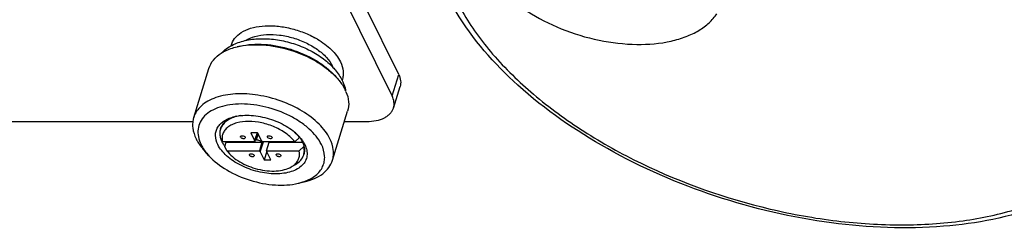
# Model space of a CAD drawing. Header units: millimetres. Extents: x 10 to 584, y 4 to 410.
# Tile 50 of 57: x 492.22 to 506.58, y 264.81 to 267.87. Entities that reach past the tile are written whole.
import ezdxf

# ---------------------------------------------------------------- set-up
doc = ezdxf.new("R2010")
doc.units = ezdxf.units.MM
doc.header["$LTSCALE"] = 32.67
doc.layers.get('0').update_dxf_attribs({"linetype": 'CONTINUOUS'})

msp = doc.modelspace()

# ---------------------------------------------------------------- linework, layer by layer
at = {"color": 7, "linetype": 'Continuous'}
for p, q in [((497.6468, 266.756), (496.9373, 268.2019)), ((495.4304, 267.4826), (495.3877, 267.4725)), ((494.7537, 266.4406), (494.9751, 267.1569)), ((496.8065, 267.0574), (496.8361, 267.0249)), ((497.6468, 266.756), (497.7436, 267.0693)), ((497.6674, 266.5788), (497.7642, 266.8922)), ((496.7773, 265.8153), (496.9987, 266.5315)), ((480.8342, 266.383), (494.7412, 266.383)), ((496.9528, 266.383), (497.2772, 266.383)), ((495.142, 266.1478), (495.169, 266.093)), ((495.6841, 266.2178), (495.5866, 266.2178)), ((495.5866, 266.2178), (495.6431, 266.1026)), ((495.6787, 266.2178), (495.6431, 266.1026)), ((495.647, 266.0861), (495.6855, 266.2106)), ((495.655, 266.1118), (495.665, 266.1118)), ((495.6925, 266.201), (495.665, 266.1118)), ((495.7407, 266.1026), (495.6841, 266.2178)), ((495.6864, 266.2103), (495.6869, 266.2121)), ((496.2275, 266.0861), (496.2961, 266.1478)), ((496.2961, 266.1478), (496.2975, 266.1523)), ((495.169, 266.093), (495.1724, 266.0861)), ((495.647, 266.0861), (495.1724, 266.0861)), ((495.2066, 266.0161), (495.226, 266.0789)), ((495.2371, 265.9545), (495.2066, 266.0161)), ((495.226, 266.0789), (495.7501, 266.0789)), ((495.7501, 266.0789), (495.7116, 265.9545)), ((495.7239, 265.938), (495.7697, 266.0861)), ((496.2275, 266.0861), (495.7529, 266.0861)), ((495.8175, 265.9545), (495.856, 266.0789)), ((495.8551, 266.0762), (495.8502, 266.0861)), ((495.856, 266.0789), (496.3415, 266.0789)), ((496.3607, 266.0161), (496.2921, 265.9545)), ((496.3621, 266.0206), (496.3607, 266.0161)), ((494.9756, 265.8823), (494.9163, 265.9472)), ((495.2371, 265.9545), (495.7116, 265.9545)), ((495.7239, 265.938), (495.7804, 265.8228)), ((495.8185, 265.946), (495.7804, 265.8228)), ((495.7804, 265.8228), (495.878, 265.8228)), ((495.8175, 265.9545), (496.2921, 265.9545)), ((495.878, 265.8228), (495.8214, 265.938)), ((496.1773, 265.7188), (496.2368, 265.7531)), ((496.2792, 265.4795), (496.3647, 265.4996))]:
    msp.add_line(p, q, dxfattribs=at)
at = {"color": 3, "linetype": 'Continuous'}
msp.add_line((497.7436, 267.0693), (497.256, 268.0629), dxfattribs=at)
at = {"color": 7, "linetype": 'Continuous'}
for centre, radius, start, end in [((495.9003, 266.474), 1.2904, 59.37753, 61.26562), ((496.0627, 266.4958), 0.9899, 44.0583, 44.23761), ((496.4067, 267.0097), 0.4126, 22.98382, 26.15783), ((496.4311, 266.5834), 0.5918, 23.30186, 26.15422), ((496.4282, 266.7233), 0.5545, 12.38712, 12.77117), ((496.4372, 266.7252), 0.5452, 9.74215, 12.3933), ((495.5132, 265.946), 0.5312, 105.45357, 107.79986), ((495.4091, 266.212), 0.2747, 192.63975, 193.51141), ((495.8706, 265.8348), 0.532, 37.85879, 40.28024), ((495.8896, 265.8464), 0.506, 36.85679, 38.14594), ((495.895, 265.8539), 0.5011, 36.54995, 37.84766), ((495.8281, 265.7386), 0.6284, 41.37996, 42.42352), ((495.9, 265.8542), 0.493, 36.54564, 36.85255), ((495.9037, 265.8604), 0.4902, 36.21545, 36.54565), ((495.8372, 265.7466), 0.6162, 41.14613, 41.37732), ((495.5034, 266.3767), 0.7228, 215.53325, 216.17534), ((495.4997, 266.2495), 0.3701, 206.13885, 206.52649), ((495.6152, 266.3674), 0.4845, 215.493, 216.54797), ((495.6902, 266.0181), 0.0853, 45.45591, 49.23388), ((496.12, 266.1919), 0.7297, 289.47945, 289.65083)]:
    msp.add_arc(centre, radius, start, end, dxfattribs=at)
for points, knots in [([(498.9699, 268.6636), (499.0338, 268.5332), (499.2282, 268.2784), (499.6242, 267.9672), (500.1147, 267.7184), (500.6561, 267.5546), (501.1997, 267.4901), (501.6306, 267.5254), (501.9308, 267.6132), (502.1187, 267.7021), (502.2731, 267.8147), (502.3532, 267.9073), (502.3851, 267.956)], [0, 0, 0, 0, 0.1108611, 0.24002, 0.3819798, 0.5282919, 0.6696349, 0.7976877, 0.8550601, 0.9075882, 0.9555962, 1, 1, 1, 1]), ([(508.7602, 266.6998), (508.7071, 266.5279), (508.5484, 266.1915), (508.1763, 265.7582), (507.6866, 265.4022), (506.8686, 265.0231), (505.6298, 264.7877), (504.0148, 264.8531), (502.3525, 265.2419), (500.7976, 265.9183), (499.4943, 266.8192), (498.8211, 267.5826), (498.5814, 267.9835)], [0, 0, 0, 0, 0.0454141, 0.0925153, 0.1427359, 0.1970621, 0.3189847, 0.4565814, 0.6025824, 0.7474955, 0.8820999, 1, 1, 1, 1]), ([(498.673, 267.9836), (498.7987, 267.7642), (499.115, 267.3314), (499.716, 266.7478), (500.4475, 266.2144), (501.5757, 265.5879), (502.8277, 265.1465), (504.12, 264.9134), (505.0643, 264.853), (505.9527, 264.9087), (506.7552, 265.079), (507.445, 265.3596), (507.9985, 265.7447), (508.3924, 266.2269), (508.6013, 266.7896), (508.6118, 267.401), (508.4971, 267.8001), (508.4155, 267.9971)], [0, 0, 0, 0, 0.0587134, 0.1235842, 0.1938787, 0.2683201, 0.4227289, 0.4992461, 0.5728248, 0.6419104, 0.7053368, 0.7625272, 0.8137446, 0.8603531, 0.9048756, 0.9504815, 1, 1, 1, 1]), ([(495.2993, 267.487), (495.3087, 267.5255), (495.3468, 267.6024), (495.4497, 267.6903), (495.589, 267.7502), (495.7568, 267.7809), (495.9444, 267.7815), (496.1415, 267.7521), (496.3369, 267.6943), (496.4614, 267.6379), (496.5206, 267.6055)], [0, 0, 0, 0, 0.0869115, 0.1820162, 0.2912771, 0.4160126, 0.554091, 0.7011999, 0.8518192, 1, 1, 1, 1]), ([(495.1564, 267.3796), (495.201, 267.4256), (495.3102, 267.5037), (495.5043, 267.5716), (495.7207, 267.5973), (495.9498, 267.5837), (496.1813, 267.5333), (496.4034, 267.449), (496.6042, 267.335), (496.721, 267.2387), (496.7719, 267.1864)], [0, 0, 0, 0, 0.108606, 0.2229146, 0.3453131, 0.4753975, 0.6102044, 0.7453552, 0.8763702, 1, 1, 1, 1]), ([(495.511, 267.5651), (495.5526, 267.5918), (495.653, 267.6328), (495.8225, 267.6571), (496.011, 267.6483), (496.2053, 267.6068), (496.3917, 267.5358), (496.557, 267.4402), (496.6895, 267.3268), (496.7547, 267.2372), (496.777, 267.1916)], [0, 0, 0, 0, 0.1034426, 0.2231274, 0.3559693, 0.4962939, 0.6372022, 0.7717055, 0.893844, 1, 1, 1, 1]), ([(496.5576, 267.5844), (496.6314, 267.5407), (496.7606, 267.4461), (496.8615, 267.3188), (496.8936, 267.2533)], [0, 0, 0, 0, 0.5403645, 1, 1, 1, 1]), ([(495.1564, 267.3795), (495.1729, 267.3899), (495.2455, 267.4309), (495.3255, 267.4579), (495.3877, 267.4725)], [0, 0, 0, 0, 0.2334631, 1, 1, 1, 1]), ([(495.3877, 267.4725), (495.4458, 267.4862), (495.5696, 267.5038), (495.8326, 267.5032), (496.1704, 267.438), (496.486, 267.3013), (496.7035, 267.1534), (496.7958, 267.069), (496.8361, 267.0249)], [0, 0, 0, 0, 0.1138217, 0.2370235, 0.5000004, 0.762977, 0.8861787, 1, 1, 1, 1]), ([(495.4304, 267.4826), (495.4857, 267.4956), (495.6033, 267.5123), (495.8532, 267.5117), (496.174, 267.4498), (496.4739, 267.3199), (496.6805, 267.1794), (496.7682, 267.0993), (496.8065, 267.0574)], [0, 0, 0, 0, 0.1138217, 0.2370235, 0.5000004, 0.762977, 0.8861787, 1, 1, 1, 1]), ([(494.9751, 267.1569), (494.9888, 267.2012), (495.0373, 267.2888), (495.1135, 267.3523), (495.1564, 267.3795)], [0, 0, 0, 0, 0.4774662, 1, 1, 1, 1]), ([(496.8936, 267.2533), (496.9147, 267.2103), (496.9367, 267.1416), (496.9354, 267.0497), (496.9248, 267.0071), (496.9172, 266.9871)], [0, 0, 0, 0, 0.5246494, 0.7653507, 1, 1, 1, 1]), ([(496.7741, 267.1842), (496.7892, 267.1686), (496.8459, 267.106), (496.8938, 267.0352), (496.9214, 266.979)], [0, 0, 0, 0, 0.2580126, 1, 1, 1, 1]), ([(496.8361, 267.0249), (496.8493, 267.0105), (496.8973, 266.9548), (496.9384, 266.8928), (496.9623, 266.8442)], [0, 0, 0, 0, 0.2650823, 1, 1, 1, 1]), ([(496.9214, 266.979), (496.9266, 266.9683), (496.9463, 266.9254), (496.9612, 266.8803), (496.969, 266.8459)], [0, 0, 0, 0, 0.2529858, 1, 1, 1, 1]), ([(496.9746, 266.8174), (496.9947, 266.7708), (497.0217, 266.6755), (497.0124, 266.5759), (496.9987, 266.5315)], [0, 0, 0, 0, 0.5225375, 1, 1, 1, 1]), ([(496.7409, 266.1279), (496.7019, 266.2075), (496.5807, 266.3622), (496.3338, 266.5471), (496.0298, 266.69), (495.6991, 266.7759), (495.3753, 266.7965), (495.1262, 266.7554), (494.9625, 266.6841), (494.8662, 266.6172), (494.794, 266.536), (494.7637, 266.4727), (494.7537, 266.4406)], [0, 0, 0, 0, 0.1137562, 0.2471372, 0.3933412, 0.5422812, 0.6832496, 0.8074182, 0.8618929, 0.9113661, 0.9568208, 1, 1, 1, 1]), ([(497.6674, 266.5788), (497.6716, 266.5924), (497.6771, 266.621), (497.6758, 266.6821), (497.6608, 266.7274), (497.6468, 266.756)], [0, 0, 0, 0, 0.2341407, 0.4753748, 1, 1, 1, 1]), ([(496.6178, 266.045), (496.5754, 266.1312), (496.4743, 266.2505), (496.3074, 266.3792), (496.1007, 266.4994), (495.8137, 266.6044), (495.5142, 266.645), (495.2876, 266.6307), (495.139, 266.5982), (495.0123, 266.5445), (494.9121, 266.4707), (494.8434, 266.3782), (494.8111, 266.271), (494.8173, 266.1557), (494.8441, 266.0816), (494.862, 266.045)], [0, 0, 0, 0, 0.1205459, 0.1902039, 0.2644609, 0.4194918, 0.5703946, 0.6398316, 0.7033552, 0.7603774, 0.8112667, 0.8576399, 0.9023694, 0.9488781, 1, 1, 1, 1]), ([(497.2772, 266.383), (497.3242, 266.383), (497.4125, 266.3904), (497.5154, 266.4228), (497.5814, 266.4621), (497.6204, 266.4961), (497.6499, 266.535), (497.6629, 266.5641), (497.6674, 266.5788)], [0, 0, 0, 0, 0.3031359, 0.5686774, 0.6870881, 0.79692, 0.900234, 1, 1, 1, 1]), ([(494.7537, 266.4406), (494.7463, 266.4166), (494.7366, 266.3661), (494.7389, 266.2584), (494.7654, 266.1784), (494.7901, 266.1279)], [0, 0, 0, 0, 0.2341444, 0.4753658, 1, 1, 1, 1]), ([(495.1059, 266.045), (495.0857, 266.0862), (495.0661, 266.1534), (495.0772, 266.2415), (495.1027, 266.3007), (495.1446, 266.3528), (495.2013, 266.3966), (495.2711, 266.4311), (495.323, 266.4469), (495.3504, 266.4534)], [0, 0, 0, 0, 0.2452906, 0.3576198, 0.4692543, 0.5857107, 0.711437, 0.8491816, 1, 1, 1, 1]), ([(495.352, 266.4481), (495.3263, 266.4399), (495.2783, 266.4206), (495.2163, 266.3798), (495.1698, 266.3294), (495.1505, 266.2897), (495.1443, 266.2696)], [0, 0, 0, 0, 0.2847665, 0.5422444, 0.7774826, 1, 1, 1, 1]), ([(495.1456, 266.2741), (495.1518, 266.294), (495.171, 266.3334), (495.2168, 266.3835), (495.2781, 266.4242), (495.3254, 266.4436), (495.3508, 266.4517)], [0, 0, 0, 0, 0.2228303, 0.4582127, 0.7155816, 1, 1, 1, 1]), ([(495.3504, 266.4534), (495.4289, 266.4719), (495.6019, 266.4806), (495.8592, 266.4309), (496.0996, 266.3268), (496.2375, 266.222), (496.2919, 266.1625)], [0, 0, 0, 0, 0.2366944, 0.5000012, 0.7633095, 1, 1, 1, 1]), ([(495.441, 266.4685), (495.4332, 266.4673), (495.4032, 266.4621), (495.3735, 266.4549), (495.352, 266.4481)], [0, 0, 0, 0, 0.2584786, 1, 1, 1, 1]), ([(495.1443, 266.2696), (495.1385, 266.2511), (495.1322, 266.2114), (495.1366, 266.1716), (495.141, 266.1519)], [0, 0, 0, 0, 0.4881113, 1, 1, 1, 1]), ([(496.2275, 266.0861), (496.1932, 266.131), (496.1032, 266.2137), (495.9386, 266.3058), (495.7512, 266.3666), (495.5619, 266.3893), (495.4129, 266.3736), (495.3126, 266.3376), (495.2527, 266.302), (495.2067, 266.2573), (495.1768, 266.2046), (495.1645, 266.1459), (495.1682, 266.1059), (495.1724, 266.0861)], [0, 0, 0, 0, 0.1287344, 0.2747524, 0.4277096, 0.5754779, 0.7072452, 0.7651599, 0.8175156, 0.8651381, 0.9097589, 0.9538422, 1, 1, 1, 1]), ([(494.7901, 266.1279), (494.7978, 266.1124), (494.833, 266.0477), (494.8783, 265.9887), (494.9163, 265.9472)], [0, 0, 0, 0, 0.2354967, 1, 1, 1, 1]), ([(495.1675, 266.0865), (495.1655, 266.0905), (495.1579, 266.1066), (495.1516, 266.1233), (495.1478, 266.1359)], [0, 0, 0, 0, 0.2569145, 1, 1, 1, 1]), ([(495.4401, 266.152), (495.4396, 266.1528), (495.4383, 266.1561), (495.4381, 266.1599), (495.4389, 266.1624)], [0, 0, 0, 0, 0.2737276, 1, 1, 1, 1]), ([(495.4389, 266.1624), (495.44, 266.1661), (495.4475, 266.1729), (495.4567, 266.1739), (495.4618, 266.1739)], [0, 0, 0, 0, 0.4264821, 1, 1, 1, 1]), ([(495.5063, 266.1416), (495.5049, 266.1369), (495.4971, 266.1314), (495.4856, 266.1297), (495.4748, 266.1304), (495.4638, 266.1333), (495.4511, 266.1392), (495.4429, 266.1463), (495.4401, 266.152)], [0, 0, 0, 0, 0.1876036, 0.3128906, 0.4551312, 0.6054205, 0.7529449, 1, 1, 1, 1]), ([(495.4618, 266.1739), (495.4708, 266.1739), (495.4873, 266.1697), (495.5017, 266.1589), (495.5051, 266.152)], [0, 0, 0, 0, 0.5380142, 1, 1, 1, 1]), ([(495.5051, 266.152), (495.5055, 266.1511), (495.5069, 266.1478), (495.5071, 266.144), (495.5063, 266.1416)], [0, 0, 0, 0, 0.2735204, 1, 1, 1, 1]), ([(495.647, 266.0861), (495.6471, 266.0875), (495.6468, 266.0932), (495.645, 266.0987), (495.6431, 266.1026)], [0, 0, 0, 0, 0.2358331, 1, 1, 1, 1]), ([(495.7337, 266.0917), (495.7287, 266.0949), (495.7074, 266.1062), (495.683, 266.1118), (495.665, 266.1118)], [0, 0, 0, 0, 0.2480969, 1, 1, 1, 1]), ([(495.7407, 266.1026), (495.7414, 266.1012), (495.7447, 266.0952), (495.7492, 266.0898), (495.7529, 266.0861)], [0, 0, 0, 0, 0.2327063, 1, 1, 1, 1]), ([(495.8302, 266.152), (495.8298, 266.1528), (495.8285, 266.1561), (495.8283, 266.1599), (495.829, 266.1624)], [0, 0, 0, 0, 0.2737276, 1, 1, 1, 1]), ([(495.829, 266.1624), (495.8302, 266.1661), (495.8376, 266.1729), (495.8468, 266.1739), (495.852, 266.1739)], [0, 0, 0, 0, 0.4264821, 1, 1, 1, 1]), ([(495.8735, 266.13), (495.8645, 266.13), (495.848, 266.1342), (495.8336, 266.1451), (495.8302, 266.152)], [0, 0, 0, 0, 0.5380142, 1, 1, 1, 1]), ([(495.852, 266.1739), (495.861, 266.1739), (495.8775, 266.1697), (495.8919, 266.1589), (495.8953, 266.152)], [0, 0, 0, 0, 0.5380142, 1, 1, 1, 1]), ([(495.8965, 266.1416), (495.8953, 266.1379), (495.8879, 266.1311), (495.8787, 266.13), (495.8735, 266.13)], [0, 0, 0, 0, 0.4264821, 1, 1, 1, 1]), ([(495.8953, 266.152), (495.8957, 266.1511), (495.897, 266.1478), (495.8972, 266.144), (495.8965, 266.1416)], [0, 0, 0, 0, 0.2737276, 1, 1, 1, 1]), ([(496.2876, 266.1589), (496.283, 266.1648), (496.2636, 266.1884), (496.2423, 266.2105), (496.2253, 266.2263)], [0, 0, 0, 0, 0.2414798, 1, 1, 1, 1]), ([(496.2991, 266.15), (496.3029, 266.1448), (496.3172, 266.1245), (496.3298, 266.103), (496.338, 266.0865)], [0, 0, 0, 0, 0.2589653, 1, 1, 1, 1]), ([(496.3012, 266.1521), (496.3054, 266.1472), (496.3216, 266.1282), (496.3365, 266.108), (496.3467, 266.0925)], [0, 0, 0, 0, 0.2573723, 1, 1, 1, 1]), ([(496.7773, 265.8153), (496.7847, 265.8392), (496.7944, 265.8897), (496.7921, 265.9975), (496.7657, 266.0775), (496.7409, 266.1279)], [0, 0, 0, 0, 0.2341444, 0.4753658, 1, 1, 1, 1]), ([(494.862, 266.045), (494.8657, 266.0375), (494.8815, 266.007), (494.9001, 265.9778), (494.9152, 265.9566)], [0, 0, 0, 0, 0.2418339, 1, 1, 1, 1]), ([(496.3739, 266.045), (496.3869, 266.0186), (496.4063, 265.965), (496.4107, 265.8818), (496.3874, 265.8043), (496.3377, 265.7375), (496.2654, 265.6842), (496.1739, 265.6454), (496.0665, 265.6219), (495.9029, 265.6116), (495.6866, 265.641), (495.4793, 265.7168), (495.33, 265.8036), (495.2095, 265.8965), (495.1365, 265.9827), (495.1059, 266.045)], [0, 0, 0, 0, 0.0511216, 0.0976298, 0.1423593, 0.1887327, 0.2396225, 0.2966457, 0.3601698, 0.4296066, 0.5805086, 0.7355389, 0.8097952, 0.8794533, 1, 1, 1, 1]), ([(495.208, 266.0206), (495.2041, 266.0258), (495.1897, 266.0461), (495.1768, 266.0677), (495.1686, 266.0842)], [0, 0, 0, 0, 0.2589493, 1, 1, 1, 1]), ([(496.338, 266.0865), (496.3406, 266.081), (496.3504, 266.0598), (496.358, 266.0375), (496.3621, 266.0206)], [0, 0, 0, 0, 0.2592009, 1, 1, 1, 1]), ([(496.3467, 266.0925), (496.3492, 266.0886), (496.359, 266.0732), (496.3679, 266.0572), (496.3739, 266.045)], [0, 0, 0, 0, 0.2563101, 1, 1, 1, 1]), ([(496.3584, 265.8944), (496.3643, 265.9134), (496.3707, 265.9546), (496.3656, 265.9957), (496.3607, 266.0161)], [0, 0, 0, 0, 0.4874029, 1, 1, 1, 1]), ([(496.3621, 266.0206), (496.367, 266.0002), (496.3721, 265.959), (496.3657, 265.9179), (496.3598, 265.8989)], [0, 0, 0, 0, 0.5125971, 1, 1, 1, 1]), ([(496.3654, 265.5047), (496.3966, 265.5159), (496.4552, 265.5414), (496.5326, 265.5919), (496.594, 265.6523), (496.6377, 265.7214), (496.6624, 265.7977), (496.6691, 265.9091), (496.6433, 265.9929), (496.6178, 266.045)], [0, 0, 0, 0, 0.1447042, 0.2777773, 0.4009556, 0.5173169, 0.6310854, 0.7469791, 1, 1, 1, 1]), ([(494.92, 265.9501), (494.9242, 265.9443), (494.9418, 265.921), (494.9607, 265.8986), (494.9756, 265.8823)], [0, 0, 0, 0, 0.2441332, 1, 1, 1, 1]), ([(494.9756, 265.8823), (495.0509, 265.7999), (495.2419, 265.6547), (495.5748, 265.5106), (495.9309, 265.4418), (496.1705, 265.4539), (496.2792, 265.4795)], [0, 0, 0, 0, 0.2366929, 0.4999998, 0.7633066, 1, 1, 1, 1]), ([(495.2371, 265.9545), (495.2609, 265.9233), (495.3195, 265.8637), (495.465, 265.7618), (495.6395, 265.6921), (495.8227, 265.6594), (495.9552, 265.6559), (496.0748, 265.6736), (496.1465, 265.7011), (496.1773, 265.7188)], [0, 0, 0, 0, 0.1140165, 0.2406692, 0.5140534, 0.6506794, 0.7797932, 0.8970486, 1, 1, 1, 1]), ([(495.5693, 265.8887), (495.5689, 265.8895), (495.5675, 265.8928), (495.5673, 265.8966), (495.5681, 265.8991)], [0, 0, 0, 0, 0.2737276, 1, 1, 1, 1]), ([(495.5681, 265.8991), (495.5692, 265.9027), (495.5767, 265.9096), (495.5859, 265.9106), (495.591, 265.9106)], [0, 0, 0, 0, 0.4264821, 1, 1, 1, 1]), ([(495.6355, 265.8782), (495.6341, 265.8736), (495.6263, 265.8681), (495.6149, 265.8664), (495.604, 265.867), (495.593, 265.8699), (495.5803, 265.8759), (495.5721, 265.883), (495.5693, 265.8887)], [0, 0, 0, 0, 0.1876036, 0.3128906, 0.4551312, 0.6054205, 0.7529449, 1, 1, 1, 1]), ([(495.591, 265.9106), (495.6, 265.9106), (495.6165, 265.9064), (495.6309, 265.8956), (495.6343, 265.8887)], [0, 0, 0, 0, 0.5380142, 1, 1, 1, 1]), ([(495.6343, 265.8887), (495.6347, 265.8878), (495.6361, 265.8845), (495.6363, 265.8807), (495.6355, 265.8782)], [0, 0, 0, 0, 0.2735204, 1, 1, 1, 1]), ([(495.7239, 265.938), (495.7232, 265.9395), (495.7198, 265.9455), (495.7154, 265.9508), (495.7116, 265.9545)], [0, 0, 0, 0, 0.2327063, 1, 1, 1, 1]), ([(495.8175, 265.9545), (495.8175, 265.9532), (495.8177, 265.9475), (495.8195, 265.9419), (495.8214, 265.938)], [0, 0, 0, 0, 0.2358331, 1, 1, 1, 1]), ([(495.9595, 265.8887), (495.959, 265.8895), (495.9577, 265.8928), (495.9575, 265.8966), (495.9582, 265.8991)], [0, 0, 0, 0, 0.2737276, 1, 1, 1, 1]), ([(495.9582, 265.8991), (495.9594, 265.9027), (495.9668, 265.9096), (495.976, 265.9106), (495.9812, 265.9106)], [0, 0, 0, 0, 0.4264821, 1, 1, 1, 1]), ([(496.0257, 265.8782), (496.0243, 265.8736), (496.0165, 265.8681), (496.005, 265.8664), (495.9942, 265.867), (495.9831, 265.8699), (495.9705, 265.8759), (495.9623, 265.883), (495.9595, 265.8887)], [0, 0, 0, 0, 0.1876036, 0.3128906, 0.4551312, 0.6054205, 0.7529449, 1, 1, 1, 1]), ([(495.9812, 265.9106), (495.9902, 265.9106), (496.0067, 265.9064), (496.0211, 265.8956), (496.0245, 265.8887)], [0, 0, 0, 0, 0.5380142, 1, 1, 1, 1]), ([(496.0245, 265.8887), (496.0249, 265.8878), (496.0262, 265.8845), (496.0265, 265.8807), (496.0257, 265.8782)], [0, 0, 0, 0, 0.2735204, 1, 1, 1, 1]), ([(496.2314, 265.7586), (496.2447, 265.7711), (496.2681, 265.7987), (496.2911, 265.8475), (496.2997, 265.9006), (496.296, 265.9366), (496.2921, 265.9545)], [0, 0, 0, 0, 0.2558384, 0.5000683, 0.7442833, 1, 1, 1, 1]), ([(496.2368, 265.7531), (496.2656, 265.7696), (496.3168, 265.809), (496.3495, 265.8657), (496.3584, 265.8944)], [0, 0, 0, 0, 0.5254833, 1, 1, 1, 1]), ([(496.3647, 265.4996), (496.4157, 265.5116), (496.5108, 265.542), (496.6349, 265.6124), (496.7277, 265.7035), (496.7657, 265.7777), (496.7773, 265.8153)], [0, 0, 0, 0, 0.2898055, 0.5489887, 0.7821589, 1, 1, 1, 1]), ([(496.1773, 265.7188), (496.1823, 265.7217), (496.2014, 265.7334), (496.2193, 265.7472), (496.2314, 265.7586)], [0, 0, 0, 0, 0.2596331, 1, 1, 1, 1]), ([(496.2792, 265.4795), (496.2865, 265.4812), (496.3148, 265.4882), (496.3428, 265.4968), (496.3633, 265.504)], [0, 0, 0, 0, 0.2559603, 1, 1, 1, 1])]:
    msp.add_open_spline(points, degree=3, knots=knots, dxfattribs=at)
at = {"color": 3, "linetype": 'Continuous'}
msp.add_open_spline([(497.7436, 267.0693), (497.7577, 267.0407), (497.7726, 266.9954), (497.774, 266.9344), (497.7684, 266.9057), (497.7642, 266.8922)], degree=3, knots=[0, 0, 0, 0, 0.5246252, 0.7658593, 1, 1, 1, 1], dxfattribs=at)
at = {"color": 7, "linetype": 'Continuous'}
for points in [[(495.6814, 266.1973), (495.6827, 266.1993), (495.6836, 266.2014), (495.6843, 266.2036)], [(495.6843, 266.2036), (495.685, 266.2058), (495.6854, 266.2082), (495.6855, 266.2106)], [(495.7459, 266.0827), (495.7421, 266.086), (495.738, 266.089), (495.7337, 266.0917)], [(495.8572, 266.0859), (495.8565, 266.0837), (495.8561, 266.0813), (495.856, 266.0789)]]:
    msp.add_open_spline(points, degree=3, dxfattribs=at)

doc.saveas('drawing.dxf')
